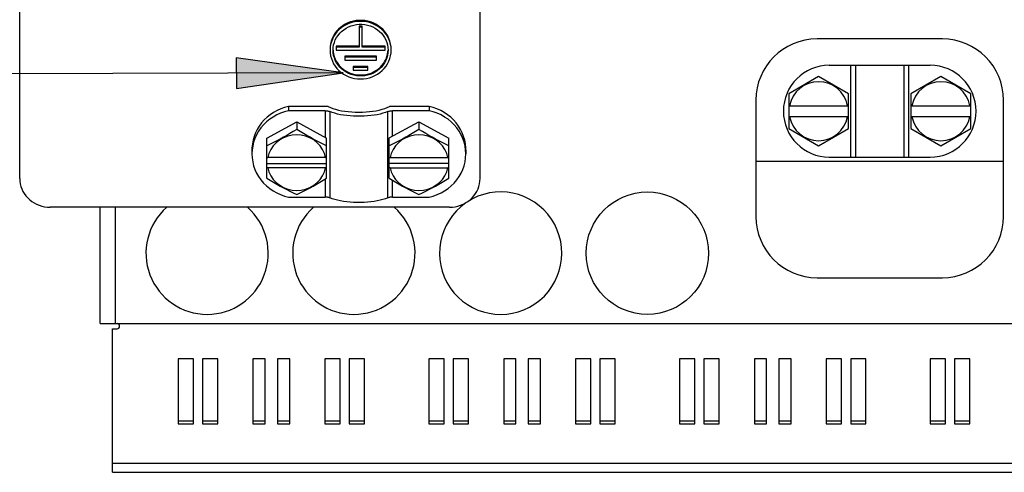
# Model space of a CAD drawing. Header units: millimetres. Extents: x 0 to 594, y 0 to 420.
# Tile 7 of 80: x 69 to 102, y 153 to 168. Entities that reach past the tile are written whole.
import ezdxf

# ---------------------------------------------------------------- set-up
doc = ezdxf.new("R2010")
doc.units = ezdxf.units.MM
doc.header["$LTSCALE"] = 32.67
doc.layers.get('0').update_dxf_attribs({"linetype": 'CONTINUOUS'})

msp = doc.modelspace()

# ---------------------------------------------------------------- hatches: boundary and pattern name
at = {"linetype": 'CONTINUOUS'}
msp.add_hatch(color=40, dxfattribs=at).paths.add_polyline_path([(76.43, 165.888), (79.928, 166.4), (76.427, 166.888)])

# ---------------------------------------------------------------- linework, layer by layer
at = {"color": 7, "linetype": 'CONTINUOUS'}
for p, q in [((69.343, 162.943), (69.343, 173.543)), ((84.403, 162.943), (84.403, 173.543)), ((79.769, 167.82), (79.707, 167.753)), ((79.786, 167.802), (79.72, 167.734)), ((79.838, 167.882), (79.769, 167.82)), ((79.858, 167.864), (79.786, 167.802)), ((79.913, 167.937), (79.838, 167.882)), ((79.937, 167.919), (79.858, 167.864)), ((79.873, 167.75), (79.942, 167.806)), ((79.993, 167.985), (79.913, 167.937)), ((80.021, 167.966), (79.937, 167.919)), ((79.942, 167.806), (80.017, 167.855)), ((80.077, 168.026), (79.993, 167.985)), ((80.017, 167.855), (80.096, 167.897)), ((80.11, 168.006), (80.021, 167.966)), ((80.166, 168.06), (80.077, 168.026)), ((80.096, 167.897), (80.18, 167.931)), ((80.202, 168.037), (80.11, 168.006)), ((80.257, 168.085), (80.166, 168.06)), ((80.18, 167.931), (80.267, 167.956)), ((80.298, 168.059), (80.202, 168.037)), ((80.35, 168.102), (80.257, 168.085)), ((80.267, 167.956), (80.356, 167.973)), ((80.395, 168.073), (80.298, 168.059)), ((80.445, 168.11), (80.35, 168.102)), ((80.356, 167.973), (80.447, 167.982)), ((80.493, 168.077), (80.395, 168.073)), ((80.443, 167.923), (80.443, 167.231)), ((80.543, 167.923), (80.443, 167.923)), ((80.543, 167.889), (80.443, 167.889)), ((80.54, 168.11), (80.445, 168.11)), ((80.447, 167.982), (80.538, 167.982)), ((80.591, 168.073), (80.493, 168.077)), ((80.538, 167.982), (80.629, 167.973)), ((80.635, 168.102), (80.54, 168.11)), ((80.543, 167.231), (80.543, 167.923)), ((80.688, 168.059), (80.591, 168.073)), ((80.629, 167.973), (80.718, 167.956)), ((80.728, 168.085), (80.635, 168.102)), ((80.783, 168.037), (80.688, 168.059)), ((80.718, 167.956), (80.805, 167.931)), ((80.82, 168.06), (80.728, 168.085)), ((80.875, 168.006), (80.783, 168.037)), ((80.805, 167.931), (80.889, 167.897)), ((80.908, 168.026), (80.82, 168.06)), ((80.964, 167.966), (80.875, 168.006)), ((80.889, 167.897), (80.969, 167.855)), ((80.993, 167.985), (80.908, 168.026)), ((81.048, 167.919), (80.964, 167.966)), ((80.969, 167.855), (81.044, 167.806)), ((81.073, 167.937), (80.993, 167.985)), ((81.044, 167.806), (81.113, 167.75)), ((81.127, 167.864), (81.048, 167.919)), ((81.148, 167.882), (81.073, 167.937)), ((81.2, 167.802), (81.127, 167.864)), ((81.216, 167.82), (81.148, 167.882)), ((81.266, 167.734), (81.2, 167.802)), ((81.279, 167.753), (81.216, 167.82)), ((79.564, 167.521), (79.533, 167.436)), ((79.569, 167.497), (79.536, 167.41)), ((79.604, 167.602), (79.564, 167.521)), ((79.611, 167.58), (79.569, 167.497)), ((79.651, 167.68), (79.604, 167.602)), ((79.661, 167.66), (79.611, 167.58)), ((79.634, 167.391), (79.666, 167.471)), ((79.707, 167.753), (79.651, 167.68)), ((79.72, 167.734), (79.661, 167.66)), ((79.666, 167.471), (79.706, 167.548)), ((79.706, 167.548), (79.754, 167.621)), ((79.754, 167.621), (79.81, 167.688)), ((79.81, 167.688), (79.873, 167.75)), ((81.113, 167.75), (81.176, 167.688)), ((81.176, 167.688), (81.231, 167.621)), ((81.231, 167.621), (81.28, 167.548)), ((81.324, 167.66), (81.266, 167.734)), ((81.334, 167.68), (81.279, 167.753)), ((81.28, 167.548), (81.32, 167.471)), ((81.32, 167.471), (81.351, 167.391)), ((81.375, 167.58), (81.324, 167.66)), ((81.381, 167.602), (81.334, 167.68)), ((81.417, 167.497), (81.375, 167.58)), ((81.421, 167.521), (81.381, 167.602)), ((81.45, 167.41), (81.417, 167.497)), ((81.452, 167.436), (81.421, 167.521)), ((99.523, 167.503), (95.423, 167.503)), ((79.497, 167.261), (79.493, 167.172)), ((79.497, 167.23), (79.493, 167.137)), ((79.511, 167.349), (79.497, 167.261)), ((79.512, 167.321), (79.497, 167.23)), ((79.533, 167.436), (79.511, 167.349)), ((79.536, 167.41), (79.512, 167.321)), ((79.593, 167.137), (79.597, 167.223)), ((79.597, 167.223), (79.611, 167.308)), ((79.611, 167.308), (79.634, 167.391)), ((79.693, 167.266), (79.693, 167.137)), ((80.443, 167.266), (79.693, 167.266)), ((80.443, 167.231), (79.693, 167.231)), ((81.293, 167.266), (80.543, 167.266)), ((81.293, 167.231), (80.543, 167.231)), ((81.293, 167.137), (81.293, 167.266)), ((81.351, 167.391), (81.374, 167.308)), ((81.374, 167.308), (81.388, 167.223)), ((81.388, 167.223), (81.393, 167.137)), ((81.473, 167.321), (81.45, 167.41)), ((81.475, 167.349), (81.452, 167.436)), ((81.488, 167.23), (81.473, 167.321)), ((81.488, 167.261), (81.475, 167.349)), ((81.493, 167.172), (81.488, 167.261)), ((81.493, 167.137), (81.488, 167.23)), ((79.493, 167.137), (79.497, 167.045)), ((79.497, 167.045), (79.512, 166.954)), ((79.512, 166.954), (79.536, 166.865)), ((79.536, 166.865), (79.569, 166.778)), ((79.597, 167.052), (79.593, 167.137)), ((79.594, 167.138), (79.597, 167.089)), ((79.597, 167.089), (79.61, 167.007)), ((79.611, 166.967), (79.597, 167.052)), ((79.61, 167.007), (79.631, 166.926)), ((79.634, 166.884), (79.611, 166.967)), ((79.631, 166.926), (79.661, 166.848)), ((79.666, 166.804), (79.634, 166.884)), ((79.661, 166.848), (79.699, 166.773)), ((79.693, 167.137), (81.293, 167.137)), ((79.973, 166.937), (79.973, 166.809)), ((81.013, 166.937), (79.973, 166.937)), ((81.013, 166.903), (79.973, 166.903)), ((81.013, 166.809), (81.013, 166.937)), ((81.286, 166.773), (81.324, 166.848)), ((81.351, 166.884), (81.32, 166.804)), ((81.324, 166.848), (81.354, 166.926)), ((81.374, 166.967), (81.351, 166.884)), ((81.354, 166.926), (81.375, 167.007)), ((81.388, 167.052), (81.374, 166.967)), ((81.375, 167.007), (81.388, 167.089)), ((81.388, 167.089), (81.391, 167.138)), ((81.393, 167.137), (81.388, 167.052)), ((81.417, 166.778), (81.45, 166.865)), ((81.45, 166.865), (81.473, 166.954)), ((81.473, 166.954), (81.488, 167.045)), ((81.488, 167.045), (81.493, 167.137)), ((79.569, 166.778), (79.611, 166.694)), ((79.611, 166.694), (79.661, 166.615)), ((79.661, 166.615), (79.72, 166.541)), ((79.706, 166.727), (79.666, 166.804)), ((79.699, 166.773), (79.744, 166.702)), ((79.754, 166.654), (79.706, 166.727)), ((79.72, 166.541), (79.786, 166.473)), ((79.744, 166.702), (79.797, 166.635)), ((79.81, 166.587), (79.754, 166.654)), ((79.797, 166.635), (79.856, 166.574)), ((79.873, 166.524), (79.81, 166.587)), ((79.856, 166.574), (79.922, 166.518)), ((79.942, 166.469), (79.873, 166.524)), ((79.922, 166.518), (79.993, 166.468)), ((79.973, 166.809), (81.013, 166.809)), ((80.253, 166.608), (80.253, 166.48)), ((80.733, 166.608), (80.253, 166.608)), ((80.733, 166.574), (80.253, 166.574)), ((80.733, 166.48), (80.733, 166.608)), ((80.993, 166.468), (81.064, 166.518)), ((81.113, 166.524), (81.044, 166.469)), ((81.064, 166.518), (81.129, 166.574)), ((81.176, 166.587), (81.113, 166.524)), ((81.129, 166.574), (81.188, 166.635)), ((81.231, 166.654), (81.176, 166.587)), ((81.188, 166.635), (81.241, 166.702)), ((81.2, 166.473), (81.266, 166.541)), ((81.28, 166.727), (81.231, 166.654)), ((81.241, 166.702), (81.286, 166.773)), ((81.266, 166.541), (81.324, 166.615)), ((81.32, 166.804), (81.28, 166.727)), ((81.324, 166.615), (81.375, 166.694)), ((81.375, 166.694), (81.417, 166.778)), ((95.823, 166.643), (99.123, 166.643)), ((96.518, 166.643), (96.518, 163.643)), ((96.677, 166.643), (96.677, 163.643)), ((98.268, 163.643), (98.268, 166.643)), ((98.428, 163.643), (98.428, 166.643)), ((79.786, 166.473), (79.858, 166.411)), ((79.858, 166.411), (79.937, 166.356)), ((79.937, 166.356), (80.021, 166.309)), ((80.017, 166.42), (79.942, 166.469)), ((79.993, 166.468), (80.068, 166.426)), ((80.096, 166.378), (80.017, 166.42)), ((80.021, 166.309), (80.11, 166.269)), ((80.068, 166.426), (80.148, 166.39)), ((80.18, 166.344), (80.096, 166.378)), ((80.11, 166.269), (80.202, 166.238)), ((80.148, 166.39), (80.231, 166.362)), ((80.267, 166.319), (80.18, 166.344)), ((80.202, 166.238), (80.298, 166.216)), ((80.231, 166.362), (80.317, 166.342)), ((80.253, 166.48), (80.733, 166.48)), ((80.356, 166.301), (80.267, 166.319)), ((80.298, 166.216), (80.395, 166.202)), ((80.317, 166.342), (80.404, 166.33)), ((80.447, 166.293), (80.356, 166.301)), ((80.395, 166.202), (80.493, 166.198)), ((80.404, 166.33), (80.493, 166.326)), ((80.538, 166.293), (80.447, 166.293)), ((80.493, 166.326), (80.581, 166.33)), ((80.493, 166.198), (80.591, 166.202)), ((80.629, 166.301), (80.538, 166.293)), ((80.581, 166.33), (80.668, 166.342)), ((80.591, 166.202), (80.688, 166.216)), ((80.718, 166.319), (80.629, 166.301)), ((80.668, 166.342), (80.754, 166.362)), ((80.688, 166.216), (80.783, 166.238)), ((80.805, 166.344), (80.718, 166.319)), ((80.754, 166.362), (80.837, 166.39)), ((80.783, 166.238), (80.875, 166.269)), ((80.889, 166.378), (80.805, 166.344)), ((80.837, 166.39), (80.917, 166.426)), ((80.875, 166.269), (80.964, 166.309)), ((80.969, 166.42), (80.889, 166.378)), ((80.917, 166.426), (80.993, 166.468)), ((80.964, 166.309), (81.048, 166.356)), ((81.044, 166.469), (80.969, 166.42)), ((81.048, 166.356), (81.127, 166.411)), ((81.127, 166.411), (81.2, 166.473)), ((95.473, 166.273), (94.495, 165.708)), ((96.451, 165.708), (95.473, 166.273)), ((99.473, 166.273), (98.495, 165.708)), ((100.451, 165.708), (99.473, 166.273)), ((94.495, 165.708), (94.495, 164.579)), ((96.451, 164.579), (96.451, 165.708)), ((98.495, 165.708), (98.495, 164.579)), ((100.451, 164.579), (100.451, 165.708)), ((77.882, 165.216), (77.761, 165.162)), ((78.008, 165.259), (77.882, 165.216)), ((78.137, 165.292), (78.008, 165.259)), ((78.137, 165.292), (78.137, 165.155)), ((79.437, 165.292), (78.137, 165.292)), ((79.437, 165.292), (79.508, 165.26)), ((79.508, 165.26), (79.587, 165.231)), ((79.587, 165.231), (79.675, 165.204)), ((81.198, 165.204), (81.286, 165.231)), ((81.286, 165.231), (81.366, 165.26)), ((81.366, 165.26), (81.437, 165.292)), ((82.736, 165.292), (81.437, 165.292)), ((82.736, 165.292), (82.736, 165.155)), ((82.865, 165.259), (82.736, 165.292)), ((82.991, 165.216), (82.865, 165.259)), ((83.112, 165.162), (82.991, 165.216)), ((93.423, 165.503), (93.423, 161.703)), ((94.495, 165.323), (96.451, 165.323)), ((98.495, 165.323), (100.451, 165.323)), ((101.523, 161.703), (101.523, 165.503)), ((77.434, 164.946), (77.34, 164.856)), ((77.537, 165.027), (77.434, 164.946)), ((77.631, 164.953), (77.519, 164.877)), ((77.646, 165.099), (77.537, 165.027)), ((77.75, 165.019), (77.631, 164.953)), ((77.761, 165.162), (77.646, 165.099)), ((77.874, 165.076), (77.75, 165.019)), ((78.004, 165.121), (77.874, 165.076)), ((78.137, 165.155), (78.004, 165.121)), ((79.336, 165.155), (78.137, 165.155)), ((79.336, 165.155), (79.336, 164.29)), ((79.336, 165.155), (79.362, 165.155)), ((79.362, 165.155), (79.387, 165.153)), ((79.387, 165.153), (79.411, 165.15)), ((79.411, 165.15), (79.434, 165.147)), ((79.434, 165.147), (79.455, 165.142)), ((79.455, 165.142), (79.475, 165.136)), ((79.475, 165.136), (79.492, 165.13)), ((79.492, 165.13), (79.492, 162.311)), ((79.568, 165.101), (79.492, 165.13)), ((79.651, 165.074), (79.568, 165.101)), ((79.741, 165.05), (79.651, 165.074)), ((79.675, 165.204), (79.77, 165.18)), ((79.837, 165.029), (79.741, 165.05)), ((79.77, 165.18), (79.871, 165.159)), ((79.939, 165.011), (79.837, 165.029)), ((79.871, 165.159), (79.978, 165.142)), ((80.045, 164.997), (79.939, 165.011)), ((79.978, 165.142), (80.089, 165.129)), ((80.154, 164.986), (80.045, 164.997)), ((80.089, 165.129), (80.203, 165.119)), ((80.266, 164.979), (80.154, 164.986)), ((80.203, 165.119), (80.319, 165.113)), ((80.38, 164.975), (80.266, 164.979)), ((80.319, 165.113), (80.437, 165.112)), ((80.494, 164.975), (80.38, 164.975)), ((80.437, 165.112), (80.554, 165.113)), ((80.607, 164.979), (80.494, 164.975)), ((80.554, 165.113), (80.671, 165.119)), ((80.719, 164.986), (80.607, 164.979)), ((80.671, 165.119), (80.785, 165.129)), ((80.829, 164.997), (80.719, 164.986)), ((80.785, 165.129), (80.896, 165.142)), ((80.935, 165.011), (80.829, 164.997)), ((80.896, 165.142), (81.002, 165.159)), ((81.036, 165.029), (80.935, 165.011)), ((81.002, 165.159), (81.103, 165.18)), ((81.133, 165.05), (81.036, 165.029)), ((81.103, 165.18), (81.198, 165.204)), ((81.223, 165.074), (81.133, 165.05)), ((81.306, 165.101), (81.223, 165.074)), ((81.381, 165.13), (81.306, 165.101)), ((81.381, 165.13), (81.398, 165.136)), ((81.381, 162.311), (81.381, 165.13)), ((81.398, 165.136), (81.418, 165.142)), ((81.418, 165.142), (81.439, 165.147)), ((81.439, 165.147), (81.462, 165.15)), ((81.462, 165.15), (81.487, 165.153)), ((81.487, 165.153), (81.512, 165.155)), ((81.512, 165.155), (81.537, 165.155)), ((81.537, 164.327), (81.537, 165.155)), ((82.736, 165.155), (81.537, 165.155)), ((82.87, 165.121), (82.736, 165.155)), ((82.999, 165.076), (82.87, 165.121)), ((83.124, 165.019), (82.999, 165.076)), ((83.227, 165.099), (83.112, 165.162)), ((83.242, 164.953), (83.124, 165.019)), ((83.337, 165.027), (83.227, 165.099)), ((83.354, 164.877), (83.242, 164.953)), ((83.439, 164.946), (83.337, 165.027)), ((83.533, 164.856), (83.439, 164.946)), ((96.451, 164.963), (94.495, 164.963)), ((100.451, 164.963), (98.495, 164.963)), ((77.178, 164.657), (77.111, 164.548)), ((77.233, 164.596), (77.157, 164.488)), ((77.254, 164.76), (77.178, 164.657)), ((77.319, 164.698), (77.233, 164.596)), ((77.34, 164.856), (77.254, 164.76)), ((77.415, 164.792), (77.319, 164.698)), ((77.519, 164.877), (77.415, 164.792)), ((77.425, 164.266), (78.403, 164.797)), ((78.403, 164.797), (78.403, 164.544)), ((78.403, 164.797), (79.381, 164.266)), ((81.432, 164.27), (82.403, 164.797)), ((82.403, 164.797), (82.403, 164.544)), ((82.403, 164.797), (83.381, 164.266)), ((83.458, 164.792), (83.354, 164.877)), ((83.554, 164.698), (83.458, 164.792)), ((83.619, 164.76), (83.533, 164.856)), ((83.64, 164.596), (83.554, 164.698)), ((83.695, 164.657), (83.619, 164.76)), ((83.716, 164.488), (83.64, 164.596)), ((83.762, 164.548), (83.695, 164.657)), ((94.495, 164.579), (95.473, 164.014)), ((95.473, 164.014), (96.451, 164.579)), ((98.495, 164.579), (99.473, 164.014)), ((99.473, 164.014), (100.451, 164.579)), ((77.009, 164.316), (76.975, 164.194)), ((77.037, 164.254), (76.994, 164.131)), ((77.055, 164.434), (77.009, 164.316)), ((77.091, 164.374), (77.037, 164.254)), ((77.111, 164.548), (77.055, 164.434)), ((77.157, 164.488), (77.091, 164.374)), ((77.425, 162.952), (77.425, 164.266)), ((77.974, 164.274), (77.846, 164.202)), ((77.968, 164.289), (77.86, 164.231)), ((78.075, 164.35), (77.968, 164.289)), ((78.111, 164.326), (77.974, 164.274)), ((78.183, 164.412), (78.075, 164.35)), ((78.255, 164.358), (78.111, 164.326)), ((78.291, 164.476), (78.183, 164.412)), ((78.403, 164.368), (78.255, 164.358)), ((78.403, 164.544), (78.291, 164.476)), ((78.514, 164.476), (78.403, 164.544)), ((78.55, 164.358), (78.403, 164.368)), ((78.622, 164.412), (78.514, 164.476)), ((78.694, 164.326), (78.55, 164.358)), ((78.73, 164.35), (78.622, 164.412)), ((78.832, 164.274), (78.694, 164.326)), ((78.838, 164.289), (78.73, 164.35)), ((78.959, 164.202), (78.832, 164.274)), ((78.946, 164.231), (78.838, 164.289)), ((79.381, 162.952), (79.381, 164.266)), ((81.432, 164.27), (81.425, 164.265)), ((81.425, 162.952), (81.425, 164.265)), ((81.974, 164.274), (81.846, 164.202)), ((81.968, 164.289), (81.86, 164.231)), ((82.075, 164.35), (81.968, 164.289)), ((82.111, 164.326), (81.974, 164.274)), ((82.183, 164.412), (82.075, 164.35)), ((82.255, 164.358), (82.111, 164.326)), ((82.291, 164.476), (82.183, 164.412)), ((82.403, 164.368), (82.255, 164.358)), ((82.403, 164.544), (82.291, 164.476)), ((82.514, 164.476), (82.403, 164.544)), ((82.55, 164.358), (82.403, 164.368)), ((82.622, 164.412), (82.514, 164.476)), ((82.694, 164.326), (82.55, 164.358)), ((82.73, 164.35), (82.622, 164.412)), ((82.832, 164.274), (82.694, 164.326)), ((82.838, 164.289), (82.73, 164.35)), ((82.959, 164.202), (82.832, 164.274)), ((82.946, 164.231), (82.838, 164.289)), ((83.381, 162.952), (83.381, 164.266)), ((83.782, 164.374), (83.716, 164.488)), ((83.818, 164.434), (83.762, 164.548)), ((83.836, 164.254), (83.782, 164.374)), ((83.864, 164.316), (83.818, 164.434)), ((83.879, 164.131), (83.836, 164.254)), ((83.898, 164.194), (83.864, 164.316)), ((76.94, 163.946), (76.939, 163.883)), ((76.952, 164.071), (76.94, 163.946)), ((76.963, 164.004), (76.945, 163.876)), ((76.975, 164.194), (76.952, 164.071)), ((76.994, 164.131), (76.963, 164.004)), ((77.536, 164.066), (77.425, 164.013)), ((77.644, 164.12), (77.536, 164.066)), ((77.634, 164.01), (77.554, 163.893)), ((77.732, 164.114), (77.634, 164.01)), ((77.752, 164.174), (77.644, 164.12)), ((77.846, 164.202), (77.732, 164.114)), ((77.86, 164.231), (77.752, 164.174)), ((79.053, 164.174), (78.946, 164.231)), ((79.073, 164.114), (78.959, 164.202)), ((79.161, 164.12), (79.053, 164.174)), ((79.171, 164.01), (79.073, 164.114)), ((79.269, 164.066), (79.161, 164.12)), ((79.251, 163.893), (79.171, 164.01)), ((79.381, 164.013), (79.269, 164.066)), ((81.536, 164.066), (81.425, 164.013)), ((81.644, 164.12), (81.536, 164.066)), ((81.634, 164.01), (81.554, 163.893)), ((81.732, 164.114), (81.634, 164.01)), ((81.752, 164.174), (81.644, 164.12)), ((81.846, 164.202), (81.732, 164.114)), ((81.86, 164.231), (81.752, 164.174)), ((83.053, 164.174), (82.946, 164.231)), ((83.073, 164.114), (82.959, 164.202)), ((83.161, 164.12), (83.053, 164.174)), ((83.171, 164.01), (83.073, 164.114)), ((83.269, 164.066), (83.161, 164.12)), ((83.251, 163.893), (83.171, 164.01)), ((83.381, 164.013), (83.269, 164.066)), ((83.91, 164.004), (83.879, 164.131)), ((83.922, 164.071), (83.898, 164.194)), ((83.928, 163.876), (83.91, 164.004)), ((83.933, 163.946), (83.922, 164.071)), ((83.935, 163.883), (83.933, 163.946)), ((76.939, 163.883), (76.939, 163.746)), ((76.945, 163.876), (76.939, 163.746)), ((76.939, 163.746), (76.945, 163.616)), ((76.945, 163.616), (76.963, 163.488)), ((77.425, 163.635), (77.455, 163.631)), ((77.494, 163.765), (77.455, 163.631)), ((79.35, 163.631), (77.455, 163.631)), ((77.554, 163.893), (77.494, 163.765)), ((79.311, 163.765), (79.251, 163.893)), ((79.35, 163.631), (79.311, 163.765)), ((79.35, 163.631), (79.381, 163.635)), ((81.425, 163.635), (81.455, 163.631)), ((81.494, 163.765), (81.455, 163.631)), ((81.455, 163.631), (83.35, 163.631)), ((81.554, 163.893), (81.494, 163.765)), ((83.311, 163.765), (83.251, 163.893)), ((83.35, 163.631), (83.311, 163.765)), ((83.35, 163.631), (83.381, 163.635)), ((83.91, 163.488), (83.928, 163.616)), ((83.935, 163.746), (83.928, 163.876)), ((83.928, 163.616), (83.935, 163.746)), ((83.935, 163.883), (83.935, 163.746)), ((95.823, 163.643), (99.123, 163.643)), ((76.963, 163.488), (76.994, 163.361)), ((76.994, 163.361), (77.037, 163.237)), ((77.425, 163.43), (79.381, 163.43)), ((77.455, 163.293), (77.425, 163.297)), ((77.455, 163.293), (77.494, 163.159)), ((79.35, 163.293), (77.455, 163.293)), ((79.311, 163.159), (79.35, 163.293)), ((79.381, 163.297), (79.35, 163.293)), ((83.381, 163.43), (81.425, 163.43)), ((81.455, 163.293), (81.425, 163.297)), ((81.455, 163.293), (81.494, 163.159)), ((81.455, 163.293), (83.35, 163.293)), ((83.311, 163.159), (83.35, 163.293)), ((83.381, 163.297), (83.35, 163.293)), ((83.836, 163.237), (83.879, 163.361)), ((83.879, 163.361), (83.91, 163.488)), ((101.523, 163.503), (93.423, 163.503)), ((77.037, 163.237), (77.091, 163.118)), ((77.091, 163.118), (77.157, 163.004)), ((77.157, 163.004), (77.233, 162.896)), ((77.494, 163.159), (77.554, 163.031)), ((77.554, 163.031), (77.634, 162.914)), ((79.171, 162.914), (79.251, 163.031)), ((79.251, 163.031), (79.311, 163.159)), ((81.494, 163.159), (81.554, 163.031)), ((81.554, 163.031), (81.634, 162.914)), ((83.171, 162.914), (83.251, 163.031)), ((83.251, 163.031), (83.311, 163.159)), ((83.64, 162.896), (83.716, 163.004)), ((83.716, 163.004), (83.782, 163.118)), ((83.782, 163.118), (83.836, 163.237)), ((69.343, 162.943), (69.347, 162.856)), ((69.347, 162.856), (69.36, 162.77)), ((69.36, 162.77), (69.381, 162.686)), ((69.381, 162.686), (69.41, 162.604)), ((77.233, 162.896), (77.319, 162.794)), ((77.319, 162.794), (77.415, 162.7)), ((77.415, 162.7), (77.519, 162.615)), ((77.425, 162.952), (77.536, 162.884)), ((77.536, 162.884), (77.644, 162.82)), ((77.634, 162.914), (77.732, 162.81)), ((77.644, 162.82), (77.752, 162.758)), ((77.732, 162.81), (77.846, 162.722)), ((77.752, 162.758), (77.86, 162.697)), ((77.846, 162.722), (77.974, 162.65)), ((77.86, 162.697), (77.968, 162.639)), ((77.968, 162.639), (78.075, 162.582)), ((77.974, 162.65), (78.111, 162.598)), ((78.694, 162.598), (78.832, 162.65)), ((78.73, 162.582), (78.838, 162.639)), ((78.832, 162.65), (78.959, 162.722)), ((78.838, 162.639), (78.946, 162.697)), ((78.946, 162.697), (79.053, 162.758)), ((78.959, 162.722), (79.073, 162.81)), ((79.053, 162.758), (79.161, 162.82)), ((79.073, 162.81), (79.171, 162.914)), ((79.161, 162.82), (79.269, 162.884)), ((79.269, 162.884), (79.381, 162.952)), ((79.336, 162.925), (79.336, 162.336)), ((81.425, 162.952), (81.536, 162.884)), ((81.536, 162.884), (81.644, 162.82)), ((81.537, 162.336), (81.537, 162.884)), ((81.634, 162.914), (81.732, 162.81)), ((81.644, 162.82), (81.752, 162.758)), ((81.732, 162.81), (81.846, 162.722)), ((81.752, 162.758), (81.86, 162.697)), ((81.846, 162.722), (81.974, 162.65)), ((81.86, 162.697), (81.968, 162.639)), ((81.968, 162.639), (82.075, 162.582)), ((81.974, 162.65), (82.111, 162.598)), ((82.694, 162.598), (82.832, 162.65)), ((82.73, 162.582), (82.838, 162.639)), ((82.832, 162.65), (82.959, 162.722)), ((82.838, 162.639), (82.946, 162.697)), ((82.946, 162.697), (83.053, 162.758)), ((82.959, 162.722), (83.073, 162.81)), ((83.053, 162.758), (83.161, 162.82)), ((83.073, 162.81), (83.171, 162.914)), ((83.161, 162.82), (83.269, 162.884)), ((83.269, 162.884), (83.381, 162.952)), ((83.354, 162.615), (83.458, 162.7)), ((83.458, 162.7), (83.554, 162.794)), ((83.554, 162.794), (83.64, 162.896)), ((84.335, 162.604), (84.364, 162.686)), ((84.364, 162.686), (84.386, 162.77)), ((84.386, 162.77), (84.398, 162.856)), ((84.398, 162.856), (84.403, 162.943)), ((69.41, 162.604), (69.447, 162.524)), ((69.447, 162.524), (69.492, 162.448)), ((69.492, 162.448), (69.545, 162.377)), ((69.545, 162.377), (69.604, 162.31)), ((77.519, 162.615), (77.631, 162.539)), ((77.631, 162.539), (77.75, 162.472)), ((77.75, 162.472), (77.874, 162.416)), ((77.874, 162.416), (78.004, 162.371)), ((78.004, 162.371), (78.137, 162.336)), ((78.075, 162.582), (78.183, 162.528)), ((78.111, 162.598), (78.255, 162.566)), ((78.137, 162.336), (79.336, 162.336)), ((78.183, 162.528), (78.291, 162.475)), ((78.255, 162.566), (78.403, 162.556)), ((78.291, 162.475), (78.403, 162.421)), ((78.403, 162.556), (78.55, 162.566)), ((78.403, 162.421), (78.514, 162.475)), ((78.514, 162.475), (78.622, 162.528)), ((78.55, 162.566), (78.694, 162.598)), ((78.622, 162.528), (78.73, 162.582)), ((79.362, 162.336), (79.336, 162.336)), ((79.387, 162.334), (79.362, 162.336)), ((79.411, 162.331), (79.387, 162.334)), ((79.434, 162.328), (79.411, 162.331)), ((79.455, 162.323), (79.434, 162.328)), ((79.475, 162.317), (79.455, 162.323)), ((79.492, 162.311), (79.475, 162.317)), ((81.398, 162.317), (81.381, 162.311)), ((81.418, 162.323), (81.398, 162.317)), ((81.439, 162.328), (81.418, 162.323)), ((81.462, 162.331), (81.439, 162.328)), ((81.487, 162.334), (81.462, 162.331)), ((81.512, 162.336), (81.487, 162.334)), ((81.537, 162.336), (81.512, 162.336)), ((81.537, 162.336), (82.736, 162.336)), ((82.075, 162.582), (82.183, 162.528)), ((82.111, 162.598), (82.255, 162.566)), ((82.183, 162.528), (82.291, 162.475)), ((82.255, 162.566), (82.403, 162.556)), ((82.291, 162.475), (82.403, 162.421)), ((82.403, 162.556), (82.55, 162.566)), ((82.403, 162.421), (82.514, 162.475)), ((82.514, 162.475), (82.622, 162.528)), ((82.55, 162.566), (82.694, 162.598)), ((82.622, 162.528), (82.73, 162.582)), ((82.736, 162.336), (82.87, 162.371)), ((82.87, 162.371), (82.999, 162.416)), ((82.999, 162.416), (83.124, 162.472)), ((83.124, 162.472), (83.242, 162.539)), ((83.242, 162.539), (83.354, 162.615)), ((84.142, 162.31), (84.201, 162.377)), ((84.201, 162.377), (84.253, 162.448)), ((84.253, 162.448), (84.298, 162.524)), ((84.298, 162.524), (84.335, 162.604)), ((69.604, 162.31), (69.669, 162.249)), ((69.669, 162.249), (69.74, 162.193)), ((69.74, 162.193), (69.816, 162.144)), ((69.816, 162.144), (69.897, 162.102)), ((69.897, 162.102), (69.981, 162.067)), ((69.981, 162.067), (70.069, 162.039)), ((70.069, 162.039), (70.159, 162.019)), ((70.159, 162.019), (70.25, 162.007)), ((70.25, 162.007), (70.343, 162.003)), ((83.403, 162.003), (70.343, 162.003)), ((71.973, 158.203), (71.973, 162.003)), ((72.473, 158.203), (72.473, 162.003)), ((79.568, 162.281), (79.492, 162.311)), ((79.651, 162.255), (79.568, 162.281)), ((79.741, 162.231), (79.651, 162.255)), ((79.837, 162.21), (79.741, 162.231)), ((79.939, 162.192), (79.837, 162.21)), ((80.045, 162.178), (79.939, 162.192)), ((80.154, 162.167), (80.045, 162.178)), ((80.266, 162.16), (80.154, 162.167)), ((80.38, 162.156), (80.266, 162.16)), ((80.494, 162.156), (80.38, 162.156)), ((80.607, 162.16), (80.494, 162.156)), ((80.719, 162.167), (80.607, 162.16)), ((80.829, 162.178), (80.719, 162.167)), ((80.935, 162.192), (80.829, 162.178)), ((81.036, 162.21), (80.935, 162.192)), ((81.133, 162.231), (81.036, 162.21)), ((81.223, 162.255), (81.133, 162.231)), ((81.306, 162.281), (81.223, 162.255)), ((81.381, 162.311), (81.306, 162.281)), ((83.403, 162.003), (83.495, 162.007)), ((83.495, 162.007), (83.586, 162.019)), ((83.586, 162.019), (83.676, 162.039)), ((83.676, 162.039), (83.764, 162.067)), ((83.764, 162.067), (83.848, 162.102)), ((83.848, 162.102), (83.929, 162.144)), ((83.929, 162.144), (84.005, 162.193)), ((84.005, 162.193), (84.076, 162.249)), ((84.076, 162.249), (84.142, 162.31)), ((95.423, 159.703), (99.523, 159.703)), ((71.973, 158.203), (107.773, 158.203)), ((72.373, 153.343), (72.373, 158.034)), ((72.373, 158.034), (72.526, 158.034)), ((74.523, 157.051), (74.523, 154.926)), ((75.023, 157.051), (74.523, 157.051)), ((75.023, 154.926), (75.023, 157.051)), ((75.323, 157.051), (75.323, 154.926)), ((75.823, 157.051), (75.323, 157.051)), ((75.823, 154.926), (75.823, 157.051)), ((76.973, 157.051), (76.973, 154.926)), ((77.373, 157.051), (76.973, 157.051)), ((77.373, 154.926), (77.373, 157.051)), ((77.773, 157.051), (77.773, 154.926)), ((78.173, 157.051), (77.773, 157.051)), ((78.173, 154.926), (78.173, 157.051)), ((79.323, 157.051), (79.323, 154.926)), ((79.823, 157.051), (79.323, 157.051)), ((79.823, 154.926), (79.823, 157.051)), ((80.123, 157.051), (80.123, 154.926)), ((80.623, 157.051), (80.123, 157.051)), ((80.623, 154.926), (80.623, 157.051)), ((82.723, 157.051), (82.723, 154.926)), ((83.223, 157.051), (82.723, 157.051)), ((83.223, 154.926), (83.223, 157.051)), ((83.523, 157.051), (83.523, 154.926)), ((84.023, 157.051), (83.523, 157.051)), ((84.023, 154.926), (84.023, 157.051)), ((85.173, 157.051), (85.173, 154.926)), ((85.573, 157.051), (85.173, 157.051)), ((85.573, 154.926), (85.573, 157.051)), ((85.973, 157.051), (85.973, 154.926)), ((86.373, 157.051), (85.973, 157.051)), ((86.373, 154.926), (86.373, 157.051)), ((87.523, 157.051), (87.523, 154.926)), ((88.023, 157.051), (87.523, 157.051)), ((88.023, 154.926), (88.023, 157.051)), ((88.323, 157.051), (88.323, 154.926)), ((88.823, 157.051), (88.323, 157.051)), ((88.823, 154.926), (88.823, 157.051)), ((90.923, 157.051), (90.923, 154.926)), ((91.423, 157.051), (90.923, 157.051)), ((91.423, 154.926), (91.423, 157.051)), ((91.723, 157.051), (91.723, 154.926)), ((92.223, 157.051), (91.723, 157.051)), ((92.223, 154.926), (92.223, 157.051)), ((93.373, 157.051), (93.373, 154.926)), ((93.773, 157.051), (93.373, 157.051)), ((93.773, 154.926), (93.773, 157.051)), ((94.173, 157.051), (94.173, 154.926)), ((94.573, 157.051), (94.173, 157.051)), ((94.573, 154.926), (94.573, 157.051)), ((95.723, 157.051), (95.723, 154.926)), ((96.223, 157.051), (95.723, 157.051)), ((96.223, 154.926), (96.223, 157.051)), ((96.523, 157.051), (96.523, 154.926)), ((97.023, 157.051), (96.523, 157.051)), ((97.023, 154.926), (97.023, 157.051)), ((99.123, 157.051), (99.123, 154.926)), ((99.623, 157.051), (99.123, 157.051)), ((99.623, 154.926), (99.623, 157.051)), ((99.923, 157.051), (99.923, 154.926)), ((100.423, 157.051), (99.923, 157.051)), ((100.423, 154.926), (100.423, 157.051)), ((74.523, 155.026), (75.023, 155.026)), ((74.523, 154.926), (75.023, 154.926)), ((75.323, 155.026), (75.823, 155.026)), ((75.323, 154.926), (75.823, 154.926)), ((76.973, 155.026), (77.373, 155.026)), ((76.973, 154.926), (77.373, 154.926)), ((77.773, 155.026), (78.173, 155.026)), ((77.773, 154.926), (78.173, 154.926)), ((79.323, 155.026), (79.823, 155.026)), ((79.323, 154.926), (79.823, 154.926)), ((80.123, 155.026), (80.623, 155.026)), ((80.123, 154.926), (80.623, 154.926)), ((82.723, 155.026), (83.223, 155.026)), ((82.723, 154.926), (83.223, 154.926)), ((83.523, 155.026), (84.023, 155.026)), ((83.523, 154.926), (84.023, 154.926)), ((85.173, 155.026), (85.573, 155.026)), ((85.173, 154.926), (85.573, 154.926)), ((85.973, 155.026), (86.373, 155.026)), ((85.973, 154.926), (86.373, 154.926)), ((87.523, 155.026), (88.023, 155.026)), ((87.523, 154.926), (88.023, 154.926)), ((88.323, 155.026), (88.823, 155.026)), ((88.323, 154.926), (88.823, 154.926)), ((90.923, 155.026), (91.423, 155.026)), ((90.923, 154.926), (91.423, 154.926)), ((91.723, 155.026), (92.223, 155.026)), ((91.723, 154.926), (92.223, 154.926)), ((93.373, 155.026), (93.773, 155.026)), ((93.373, 154.926), (93.773, 154.926)), ((94.173, 155.026), (94.573, 155.026)), ((94.173, 154.926), (94.573, 154.926)), ((95.723, 155.026), (96.223, 155.026)), ((95.723, 154.926), (96.223, 154.926)), ((96.523, 155.026), (97.023, 155.026)), ((96.523, 154.926), (97.023, 154.926)), ((99.123, 155.026), (99.623, 155.026)), ((99.123, 154.926), (99.623, 154.926)), ((99.923, 155.026), (100.423, 155.026)), ((99.923, 154.926), (100.423, 154.926)), ((72.373, 153.64), (107.373, 153.64)), ((72.373, 153.343), (107.373, 153.343))]:
    msp.add_line(p, q, dxfattribs=at)
at = {"color": 2, "linetype": 'CONTINUOUS'}
for p, q in [((76.427, 166.888), (76.43, 165.888)), ((79.928, 166.4), (76.427, 166.888)), ((76.43, 165.888), (79.928, 166.4))]:
    msp.add_line(p, q, dxfattribs=at)
at = {"color": 40, "linetype": 'CONTINUOUS'}
msp.add_line((79.928, 166.4), (59.91, 166.331), dxfattribs=at)
at = {"color": 7, "linetype": 'CONTINUOUS'}
msp.add_circle((89.873, 160.503), 2, dxfattribs=at)
for centre, radius, start, end in [((95.423, 165.503), 2, 90, 180), ((99.523, 165.503), 2, 0, 90), ((95.823, 165.143), 1.5, 90, 270), ((99.123, 165.143), 1.5, 270, 90), ((95.473, 165.143), 0.964, 10.7565, 169.2435), ((99.473, 165.143), 0.964, 10.7565, 169.2435), ((95.473, 165.143), 0.964, 190.7565, 349.2435), ((99.473, 165.143), 0.964, 190.7565, 349.2435), ((85.073, 160.503), 2, 124.7582, 123.3312), ((75.473, 160.503), 2, 131.3572, 48.6428), ((80.273, 160.503), 2, 131.3572, 48.6428), ((95.423, 161.703), 2, 180, 270), ((99.523, 161.703), 2, 270, 360), ((72.526, 158.118), 0.0849, 270, 90)]:
    msp.add_arc(centre, radius, start, end, dxfattribs=at)

doc.saveas('drawing.dxf')
